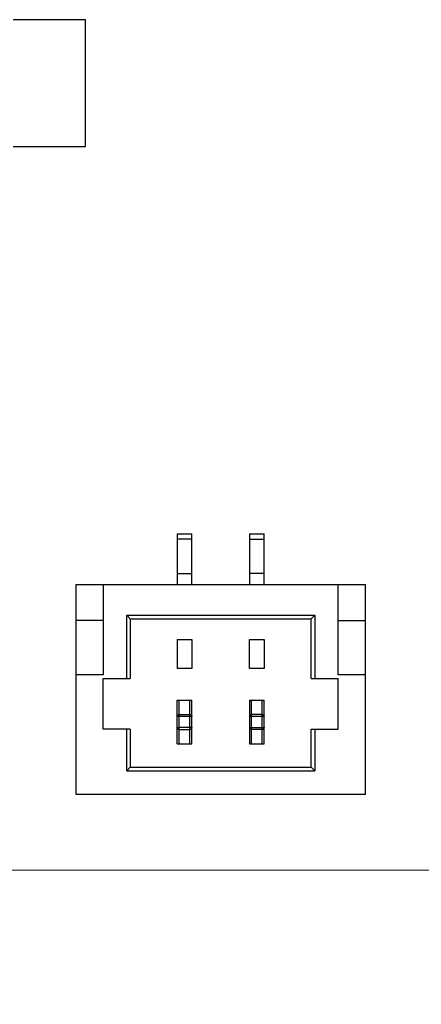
# Model space of a CAD drawing. Header units: millimetres. Extents: x 134 to 283, y 142 to 332.
# Tile 106 of 145: x 165 to 171, y 260 to 274. Entities that reach past the tile are written whole.
import ezdxf

# ---------------------------------------------------------------- set-up
doc = ezdxf.new("R2010")
doc.units = ezdxf.units.MM
doc.header["$LTSCALE"] = 0.1
doc.header["$PDMODE"] = 3
doc.header["$PDSIZE"] = 0.3125
doc.layers.get('0').update_dxf_attribs({"linetype": 'CONTINUOUS'})
doc.layers.get('Defpoints').update_dxf_attribs({"linetype": 'CONTINUOUS'})
doc.layers.add('Dim', color=6, linetype='CONTINUOUS', lineweight=13)
doc.styles.add('Verdana', font='verdana.ttf', dxfattribs={"height": 2.5})
doc.dimstyles.new('aaaaaaaa 3.0', dxfattribs={"dimtxt": 2.5, "dimasz": 2, "dimexe": 1.25, "dimexo": 0.625, "dimtad": 1, "dimdec": 1, "dimzin": 9, "dimdsep": 46, "dimtxsty": 'Verdana', "dimcen": 0, "dimazin": 0, "dimtfac": 1, "dimtmove": 0, "dimatfit": 3, "dimfxl": 1, "dimlwd": 25, "dimlwe": 25, "dimarcsym": 0})

# ---------------------------------------------------------------- blocks, each defined once
blk = doc.blocks.new('*D9')
at = {"layer": 'Defpoints', "color": 0}
for p in [(160.113, 260.702), (175.913, 260.702), (175.913, 254.706)]:
    blk.add_point(p, dxfattribs=at)
at = {"layer": 'Dim', "color": 0, "lineweight": 25}
for p, q in [((160.113, 260.077), (160.113, 253.456)), ((175.913, 260.077), (175.913, 253.456)), ((162.113, 254.706), (173.913, 254.706))]:
    blk.add_line(p, q, dxfattribs=at)
at = {"layer": 'Dim', "color": 0}
for points in [[(162.113, 255.039), (162.113, 254.372), (160.113, 254.706)], [(173.913, 254.372), (173.913, 255.039), (175.913, 254.706)]]:
    blk.add_solid(points, dxfattribs=at)
at = {"layer": 'Dim', "color": 0, "insert": (168.013, 256.638), "char_height": 2.5, "attachment_point": 5, "style": 'Verdana'}
blk.add_mtext('15.8', dxfattribs=at)

msp = doc.modelspace()

# ---------------------------------------------------------------- linework, layer by layer
at = {"color": 7, "linetype": 'Continuous'}
for p, q in [((166.163, 273.529), (165.163, 273.529)), ((166.163, 271.779), (166.163, 273.529)), ((165.163, 271.779), (166.163, 271.779)), ((167.433, 266.426), (167.433, 265.726)), ((167.433, 266.426), (167.633, 266.426)), ((167.633, 266.351), (167.433, 266.351)), ((167.633, 265.726), (167.633, 266.426)), ((168.433, 266.426), (168.433, 265.726)), ((168.433, 266.426), (168.633, 266.426)), ((168.433, 266.351), (168.633, 266.351)), ((168.633, 265.726), (168.633, 266.426)), ((167.433, 265.876), (167.633, 265.876)), ((168.633, 265.876), (168.433, 265.876)), ((166.033, 262.826), (166.033, 265.726)), ((166.033, 265.726), (170.033, 265.726)), ((166.408, 265.726), (166.408, 264.476)), ((169.658, 264.476), (169.658, 265.726)), ((170.033, 262.826), (170.033, 265.726)), ((166.733, 265.301), (166.783, 265.251)), ((166.733, 264.426), (166.733, 265.301)), ((166.733, 265.301), (169.333, 265.301)), ((169.283, 265.251), (169.333, 265.301)), ((169.333, 265.301), (169.333, 264.426)), ((166.408, 265.226), (166.033, 265.226)), ((166.783, 265.251), (166.783, 264.426)), ((166.783, 265.251), (169.283, 265.251)), ((169.283, 264.426), (169.283, 265.251)), ((169.658, 265.226), (170.033, 265.226)), ((167.433, 264.964), (167.433, 264.564)), ((167.433, 264.964), (167.633, 264.964)), ((167.633, 264.964), (167.633, 264.564)), ((168.433, 264.564), (168.433, 264.964)), ((168.433, 264.964), (168.633, 264.964)), ((168.633, 264.964), (168.633, 264.564)), ((166.408, 264.476), (166.033, 264.476)), ((167.633, 264.564), (167.433, 264.564)), ((168.633, 264.564), (168.433, 264.564)), ((170.033, 264.476), (169.658, 264.476)), ((166.408, 263.726), (166.408, 264.426)), ((166.408, 264.426), (166.783, 264.426)), ((169.283, 264.426), (169.658, 264.426)), ((169.658, 263.726), (169.658, 264.426)), ((167.433, 263.526), (167.433, 264.126)), ((167.433, 264.126), (167.633, 264.126)), ((167.458, 263.526), (167.458, 264.126)), ((167.608, 263.526), (167.608, 264.126)), ((167.633, 263.526), (167.633, 264.126)), ((168.433, 264.126), (168.433, 263.526)), ((168.433, 264.126), (168.633, 264.126)), ((168.458, 263.526), (168.458, 264.126)), ((168.608, 263.526), (168.608, 264.126)), ((168.633, 263.526), (168.633, 264.126)), ((167.633, 263.904), (167.433, 263.904)), ((167.458, 263.928), (167.608, 263.928)), ((168.458, 263.904), (168.433, 263.904)), ((168.608, 263.929), (168.458, 263.929)), ((168.633, 263.904), (168.458, 263.904)), ((166.783, 263.726), (166.408, 263.726)), ((166.733, 263.151), (166.733, 263.726)), ((166.783, 263.726), (166.783, 263.201)), ((167.433, 263.749), (167.458, 263.749)), ((167.633, 263.749), (167.458, 263.749)), ((167.458, 263.724), (167.608, 263.724)), ((168.433, 263.749), (168.633, 263.749)), ((168.608, 263.724), (168.458, 263.724)), ((169.283, 263.726), (169.658, 263.726)), ((169.283, 263.201), (169.283, 263.726)), ((169.333, 263.726), (169.333, 263.151)), ((167.433, 263.526), (167.633, 263.526)), ((168.433, 263.526), (168.633, 263.526)), ((166.783, 263.201), (166.733, 263.151)), ((166.733, 263.151), (169.333, 263.151)), ((166.783, 263.201), (169.283, 263.201)), ((169.333, 263.151), (169.283, 263.201)), ((170.033, 262.826), (166.033, 262.826)), ((171.443, 261.777), (164.583, 261.776))]:
    msp.add_line(p, q, dxfattribs=at)
for points, knots in [([(167.433, 263.904), (167.433, 263.907), (167.435, 263.913), (167.44, 263.922), (167.448, 263.927), (167.455, 263.928), (167.458, 263.928)], [0, 0, 0, 0, 0.249425, 0.499188, 0.749427, 1, 1, 1, 1]), ([(167.608, 263.928), (167.611, 263.928), (167.618, 263.927), (167.626, 263.922), (167.632, 263.913), (167.633, 263.907), (167.633, 263.904)], [0, 0, 0, 0, 0.250574, 0.500812, 0.750575, 1, 1, 1, 1]), ([(168.433, 263.904), (168.433, 263.907), (168.435, 263.913), (168.44, 263.922), (168.448, 263.927), (168.455, 263.929), (168.458, 263.929)], [0, 0, 0, 0, 0.249425, 0.499188, 0.749426, 1, 1, 1, 1]), ([(168.608, 263.929), (168.611, 263.929), (168.618, 263.927), (168.626, 263.922), (168.632, 263.913), (168.633, 263.907), (168.633, 263.904)], [0, 0, 0, 0, 0.250574, 0.500812, 0.750575, 1, 1, 1, 1]), ([(167.458, 263.724), (167.455, 263.724), (167.448, 263.725), (167.44, 263.731), (167.435, 263.739), (167.433, 263.745), (167.433, 263.749)], [0, 0, 0, 0, 0.250573, 0.500811, 0.750574, 1, 1, 1, 1]), ([(167.633, 263.749), (167.633, 263.746), (167.632, 263.739), (167.626, 263.731), (167.618, 263.725), (167.612, 263.724), (167.608, 263.724)], [0, 0, 0, 0, 0.249425, 0.499188, 0.749426, 1, 1, 1, 1]), ([(168.458, 263.724), (168.455, 263.724), (168.448, 263.725), (168.44, 263.731), (168.435, 263.739), (168.433, 263.746), (168.433, 263.749)], [0, 0, 0, 0, 0.250574, 0.500812, 0.750575, 1, 1, 1, 1]), ([(168.633, 263.749), (168.633, 263.746), (168.632, 263.739), (168.626, 263.731), (168.618, 263.725), (168.612, 263.724), (168.608, 263.724)], [0, 0, 0, 0, 0.249425, 0.499188, 0.749426, 1, 1, 1, 1])]:
    msp.add_open_spline(points, degree=3, knots=knots, dxfattribs=at)

# ---------------------------------------------------------------- dimensions: what is measured, and where the dimension line sits
at = {"layer": 'Dim'}
dim = msp.add_linear_dim(base=(175.913, 254.706), p1=(160.113, 260.702), p2=(175.913, 260.702), dimstyle='aaaaaaaa 3.0', dxfattribs=at)
dim.commit()
dim.dimension.update_dxf_attribs({"geometry": '*D9', "text_midpoint": (168.013, 256.638)})

doc.saveas('drawing.dxf')
